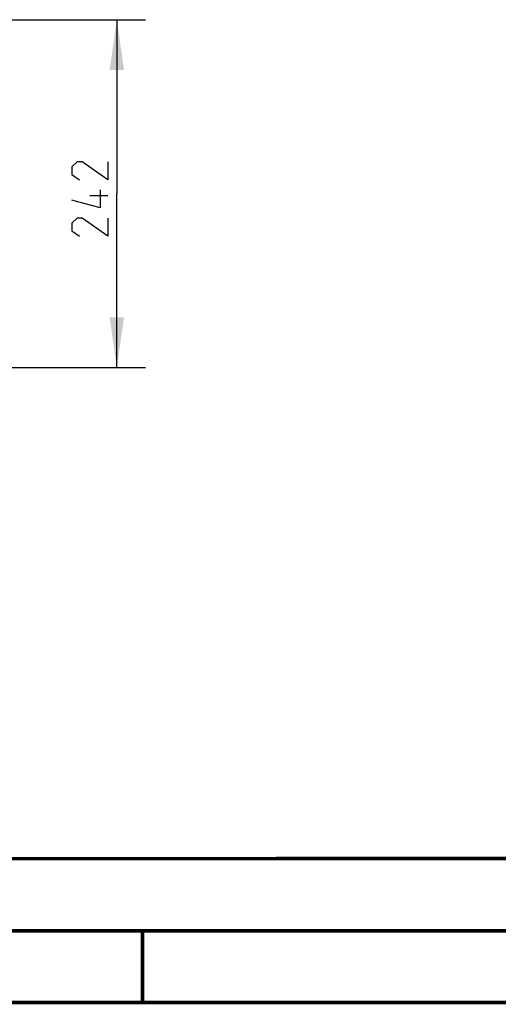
# Model space of a CAD drawing. Header units: millimetres. Extents: x 0 to 420, y 0 to 297.
# Tile 30 of 114: x 201 to 235, y 0 to 68. Entities that reach past the tile are written whole.
import ezdxf

# ---------------------------------------------------------------- set-up
doc = ezdxf.new("R2010")
doc.units = ezdxf.units.MM
doc.header["$LTSCALE"] = 23.1
doc.layers.get('0').update_dxf_attribs({"linetype": 'CONTINUOUS'})
doc.layers.add('DIM_PILOTEES', color=7, linetype='CONTINUOUS')
doc.styles.get("Standard").update_dxf_attribs({"font": 'txt', "width": 0.7})
doc.dimstyles.new('DIMSTYLE_8', dxfattribs={"dimtxt": 2.5, "dimasz": 3.5, "dimexe": 2, "dimexo": 0, "dimtad": 1, "dimdec": 0, "dimlfac": 10, "dimdsep": 46, "dimtxsty": 'STANDARD', "dimblk": '_FILLED', "dimblk1": '_FILLED', "dimblk2": '_FILLED', "dimcen": 0.09, "dimazin": 2, "dimtp": 0.5, "dimtm": 0.5, "dimtfac": 1, "dimtdec": 0, "dimtofl": 0, "dimtmove": 0, "dimatfit": 3, "dimldrblk": '_FILLED', "dimfxl": 1, "dimtolj": 1, "dimarcsym": 0})

# ---------------------------------------------------------------- blocks, each defined once
blk = doc.blocks.new('_FILLED')
at = {"color": 0, "linetype": 'BYBLOCK'}
blk.add_solid([(0, 0), (-1, 0.143), (-1, -0.143)], dxfattribs=at)
blk = doc.blocks.new('*D21')
at = {"layer": 'DIM_PILOTEES', "color": 2, "linetype": 'CONTINUOUS'}
for p, q in [((126.764, 68.471), (210.217, 68.471)), ((208.217, 68.471), (208.217, 56.358)), ((208.217, 44.244), (208.217, 56.358)), ((113.109, 44.244), (210.217, 44.244))]:
    blk.add_line(p, q, dxfattribs=at)
at = {"layer": 'DIM_PILOTEES', "color": 2, "linetype": 'CONTINUOUS', "xscale": 3.5, "yscale": 3.5, "zscale": 3.5}
for p, rotation in [((208.217, 68.471), 90), ((208.217, 44.244), 270)]:
    blk.add_blockref('_FILLED', p, dxfattribs=dict(at, rotation=rotation))

msp = doc.modelspace()

# ---------------------------------------------------------------- linework, layer by layer
at = {"color": 7, "linetype": 'CONTINUOUS'}
msp.add_line((409.86, 10.0737), (25.007, 10.0134), dxfattribs=at)
at = {"color": 7, "linetype": 'CONTINUOUS', "const_width": 0.25}
for points in [[(409.8307, 10.048), (25, 10)], [(20, 5), (415, 5)], [(209.9999, 0), (209.9999, 5)], [(420, 0), (0, 0)]]:
    msp.add_lwpolyline(points, dxfattribs=at)
at = {"layer": 'DIM_PILOTEES', "color": 2, "linetype": 'CONTINUOUS'}
msp.add_line((207.5925, 56.1909), (206.3425, 56.1909), dxfattribs=at)
for points in [[(207.5925, 58.5719), (207.5925, 57.3219), (205.8068, 58.5719), (205.4496, 58.5719), (205.0925, 58.2147), (205.0925, 57.679), (205.6282, 57.3219)], [(207.0568, 56.6076), (207.0568, 55.3576), (205.0925, 55.8933)], [(207.5925, 54.6433), (207.5925, 53.3933), (205.8068, 54.6433), (205.4496, 54.6433), (205.0925, 54.2862), (205.0925, 53.7504), (205.6282, 53.3933)]]:
    msp.add_lwpolyline(points, dxfattribs=at)

# ---------------------------------------------------------------- dimensions: what is measured, and where the dimension line sits
dim = msp.add_linear_dim(base=(208.2175, 44.244), p1=(126.764, 68.4711), p2=(113.109, 44.244), angle=270, dimstyle='DIMSTYLE_8', dxfattribs=at)
dim.commit()
dim.dimension.update_dxf_attribs({"geometry": '*D21', "text_midpoint": (208.2175, 53.3933), "dimtype": 160})

doc.saveas('drawing.dxf')
